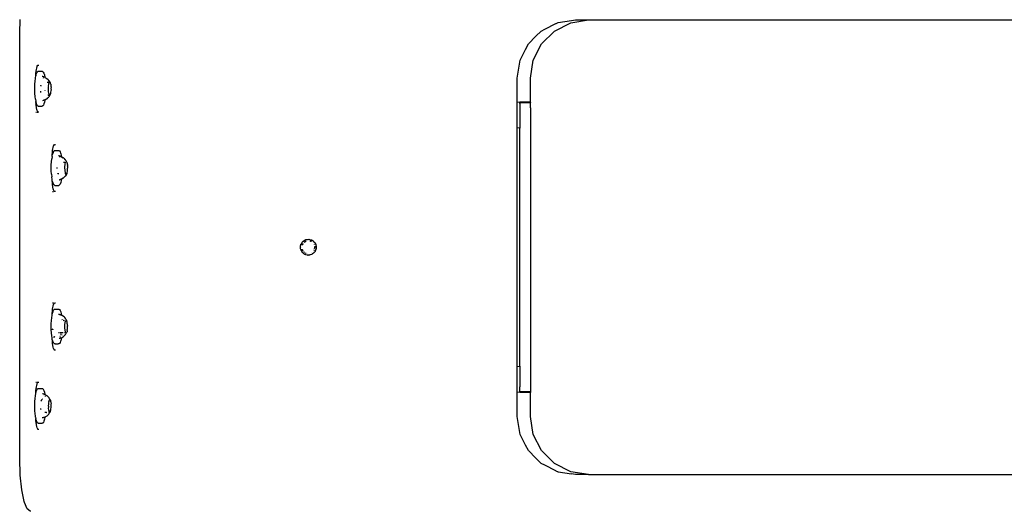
# Model space of a CAD drawing. Extents: x -1073 to 1127, y -1646 to 1793.
# Tile 19 of 39: x -322 to 51, y 593 to 779. Entities that reach past the tile are written whole.
import ezdxf

# ---------------------------------------------------------------- set-up
doc = ezdxf.new("R2010")
doc.units = 0
doc.layers.get('0').update_dxf_attribs({"linetype": 'CONTINUOUS'})

msp = doc.modelspace()

# ---------------------------------------------------------------- linework, layer by layer
for p, q in [((-321.78, 774.03), (-321.61, 779.22)), ((-118.18, 778), (-113.11, 778.81)), ((-113.46, 777.96), (-106.66, 779.04)), ((-113.11, 778.81), (-111.66, 779.04)), ((-111.66, 779.04), (-106.66, 779.04)), ((-106.66, 779.04), (161.34, 779.04)), ((-126.6, 772.83), (-124.59, 774.83)), ((-124.59, 774.83), (-123.26, 775.52)), ((-124.46, 769.97), (-119.59, 774.83)), ((-123.26, 775.52), (-119.02, 777.68)), ((-119.59, 774.83), (-113.46, 777.96)), ((-119.02, 777.68), (-118.99, 777.69)), ((-118.99, 777.69), (-118.46, 777.96)), ((-118.46, 777.96), (-118.18, 778)), ((-321.82, 773.04), (-321.78, 774.03)), ((-321.82, 762.53), (-321.82, 773.04)), ((-129.46, 769.97), (-126.6, 772.83)), ((-132.59, 763.83), (-130.52, 767.89)), ((-130.52, 767.89), (-129.46, 769.97)), ((-127.59, 763.83), (-124.46, 769.97)), ((-133.66, 757.04), (-132.59, 763.83)), ((-128.66, 757.04), (-127.59, 763.83)), ((-321.82, 761.58), (-321.82, 762.53)), ((-321.82, 755.91), (-321.82, 761.58)), ((-315.62, 759.42), (-315.59, 759.64)), ((-315.59, 759.64), (-315.52, 760.25)), ((-315.52, 760.25), (-315.39, 760.76)), ((-315.39, 760.76), (-315.24, 761.37)), ((-315.24, 761.37), (-315.15, 761.54)), ((-315.15, 761.54), (-314.91, 761.96)), ((-315.09, 759.46), (-314.84, 759.63)), ((-314.91, 761.96), (-314.58, 761.96)), ((-314.84, 759.63), (-313.85, 759.63)), ((-314.58, 761.96), (-314.54, 761.96)), ((-313.85, 759.63), (-313.77, 759.63)), ((-313.77, 759.63), (-313.38, 759.63)), ((-313.38, 759.63), (-313.13, 759.58)), ((-313.13, 759.58), (-312.89, 759.33)), ((-321.82, 755.08), (-321.82, 755.91)), ((-316.01, 755.85), (-315.89, 756.87)), ((-315.89, 756.87), (-315.81, 757.28)), ((-315.81, 757.28), (-315.73, 757.77)), ((-315.73, 757.77), (-315.72, 758.2)), ((-315.73, 757.77), (-315.63, 758.15)), ((-315.72, 758.2), (-315.71, 758.44)), ((-315.71, 758.44), (-315.7, 758.75)), ((-315.7, 758.75), (-315.66, 759.06)), ((-315.66, 759.06), (-315.62, 759.42)), ((-315.63, 758.15), (-315.55, 758.45)), ((-315.55, 758.45), (-315.54, 758.51)), ((-315.54, 758.51), (-315.45, 758.75)), ((-315.45, 758.75), (-315.32, 759.08)), ((-315.32, 759.08), (-315.12, 759.41)), ((-315.12, 759.41), (-315.09, 759.46)), ((-313.1, 757.58), (-313.31, 757.64)), ((-312.95, 757.5), (-313.1, 757.58)), ((-312.91, 757.52), (-312.95, 757.5)), ((-312.87, 757.51), (-312.91, 757.52)), ((-312.89, 759.33), (-312.66, 758.88)), ((-312.88, 757.15), (-312.81, 756.95)), ((-312.71, 757.45), (-312.87, 757.51)), ((-312.6, 757.42), (-312.71, 757.45)), ((-312.66, 758.88), (-312.46, 758.23)), ((-312.5, 757.4), (-312.6, 757.42)), ((-312.34, 757.36), (-312.5, 757.4)), ((-312.46, 758.23), (-312.28, 757.42)), ((-312.34, 757.36), (-312.3, 757.33)), ((-312.28, 757.42), (-312.3, 757.33)), ((-312.3, 757.33), (-312.26, 757.3)), ((-312.26, 757.3), (-311.56, 756.91)), ((-311.56, 756.91), (-311.1, 756.47)), ((-311.1, 756.47), (-310.91, 756.29)), ((-310.91, 756.29), (-310.86, 756.24)), ((-310.86, 756.24), (-310.76, 756.14)), ((-310.45, 755.54), (-310.76, 756.14)), ((-133.66, 752.01), (-133.66, 757.04)), ((-128.66, 748.04), (-128.66, 757.04)), ((-321.82, 753.75), (-321.82, 755.08)), ((-321.82, 752.09), (-321.82, 753.75)), ((-316.14, 753.57), (-316.1, 754.74)), ((-316.13, 752.39), (-316.14, 753.57)), ((-316.11, 751.67), (-316.13, 752.39)), ((-316.1, 754.74), (-316.01, 755.85)), ((-313.79, 754.29), (-313.85, 754)), ((-313.79, 754.29), (-313.77, 754.4)), ((-312.36, 752.4), (-312.36, 752.36)), ((-311.41, 755.52), (-311.02, 755.52)), ((-311.02, 755.52), (-310.91, 755.52)), ((-311.02, 753.7), (-310.96, 753.8)), ((-310.97, 753.56), (-311.02, 753.7)), ((-310.91, 752.47), (-310.97, 753.56)), ((-310.96, 753.8), (-310.92, 754.02)), ((-310.92, 754.02), (-310.76, 754.75)), ((-310.91, 755.52), (-310.71, 755.52)), ((-310.91, 752.37), (-310.91, 752.47)), ((-310.9, 752.3), (-310.91, 752.37)), ((-310.88, 751.8), (-310.9, 752.3)), ((-310.76, 754.75), (-310.74, 754.86)), ((-310.74, 754.89), (-310.63, 755.41)), ((-310.74, 754.86), (-310.74, 754.89)), ((-310.63, 755.47), (-310.64, 755.52)), ((-310.63, 755.41), (-310.63, 755.47)), ((-310.39, 755.49), (-310.45, 755.54)), ((-310.36, 755.47), (-310.39, 755.49)), ((-310.33, 755.45), (-310.36, 755.47)), ((-310.22, 755.23), (-310.33, 755.45)), ((-310.12, 754.89), (-310.22, 755.23)), ((-310.12, 754.89), (-310.12, 754.86)), ((-310.12, 754.86), (-310.08, 754.71)), ((-310.08, 754.71), (-310.01, 754.23)), ((-310.02, 751.73), (-309.97, 752.27)), ((-310.01, 754.23), (-309.99, 753.73)), ((-309.96, 753.69), (-309.99, 753.73)), ((-309.95, 753.1), (-309.99, 753.08)), ((-309.99, 753.08), (-309.96, 752.52)), ((-309.96, 752.52), (-309.99, 752.37)), ((-309.99, 752.37), (-309.97, 752.27)), ((-309.96, 753.69), (-309.98, 753.15)), ((-309.95, 753.1), (-309.98, 753.15)), ((-321.82, 750.38), (-321.82, 752.09)), ((-321.82, 748.87), (-321.82, 750.38)), ((-321.82, 748.04), (-321.82, 748.87)), ((-316.09, 751.22), (-316.11, 751.67)), ((-316, 750.12), (-316.09, 751.22)), ((-315.87, 749.11), (-316, 750.12)), ((-315.87, 749.11), (-315.71, 748.23)), ((-313.79, 751.53), (-313.84, 752.07)), ((-313, 748.52), (-313.19, 748.47)), ((-312.95, 748.54), (-313, 748.52)), ((-312.76, 748.59), (-312.95, 748.54)), ((-312.65, 748.62), (-312.76, 748.59)), ((-312.52, 748.66), (-312.65, 748.62)), ((-312.42, 748.69), (-312.52, 748.66)), ((-312.3, 748.58), (-312.44, 747.91)), ((-312.26, 748.74), (-312.42, 748.69)), ((-312.26, 748.74), (-312.3, 748.58)), ((-312.25, 748.79), (-312.26, 748.74)), ((-312.19, 748.83), (-312.25, 748.79)), ((-312.04, 748.91), (-312.19, 748.83)), ((-311.9, 748.99), (-312.04, 748.91)), ((-311.63, 749.14), (-311.9, 748.99)), ((-311.63, 749.14), (-311.46, 749.24)), ((-311.37, 749.39), (-311.46, 749.24)), ((-311.37, 749.39), (-311.21, 749.51)), ((-311.21, 749.51), (-310.97, 749.77)), ((-311.12, 750.58), (-311.16, 750.55)), ((-311.02, 750.55), (-311.12, 750.58)), ((-311.02, 750.55), (-310.97, 750.58)), ((-310.97, 750.58), (-310.91, 750.55)), ((-310.97, 749.77), (-310.82, 749.85)), ((-310.91, 750.55), (-310.73, 750.55)), ((-310.85, 751.36), (-310.88, 751.8)), ((-310.88, 751.22), (-310.85, 751.36)), ((-310.81, 751.18), (-310.88, 751.22)), ((-310.49, 750.36), (-310.82, 749.85)), ((-310.4, 750.66), (-310.81, 751.18)), ((-310.73, 750.55), (-310.68, 750.55)), ((-310.51, 750.56), (-310.44, 750.55)), ((-310.36, 750.55), (-310.49, 750.36)), ((-310.36, 750.59), (-310.4, 750.66)), ((-310.3, 750.66), (-310.36, 750.59)), ((-310.36, 750.55), (-310.36, 750.59)), ((-310.3, 750.66), (-310.19, 750.91)), ((-310.19, 750.91), (-310.1, 751.27)), ((-310.1, 751.27), (-310.04, 751.69)), ((-310.02, 751.73), (-310.04, 751.69)), ((-133.66, 751.4), (-133.66, 752.01)), ((-133.66, 749.42), (-133.66, 751.4)), ((-133.66, 748.89), (-133.66, 749.42)), ((-133.66, 747.86), (-133.66, 748.89)), ((-321.82, 747.24), (-321.82, 748.04)), ((-321.82, 738.37), (-321.82, 747.24)), ((-315.73, 748.12), (-315.71, 748.23)), ((-315.72, 747.78), (-315.73, 748.12)), ((-315.72, 747.78), (-315.7, 747.33)), ((-315.68, 748.13), (-315.71, 748.23)), ((-315.63, 746.75), (-315.7, 747.33)), ((-315.6, 747.8), (-315.68, 748.13)), ((-315.52, 745.82), (-315.63, 746.75)), ((-315.51, 747.5), (-315.6, 747.8)), ((-315.37, 745.19), (-315.52, 745.82)), ((-315.45, 747.33), (-315.51, 747.5)), ((-315.3, 746.94), (-315.45, 747.33)), ((-315.24, 744.71), (-315.37, 745.19)), ((-315.06, 746.59), (-315.3, 746.94)), ((-314.96, 744.21), (-315.24, 744.71)), ((-314.82, 746.44), (-315.06, 746.59)), ((-314.82, 746.44), (-313.85, 746.44)), ((-313.85, 746.44), (-313.54, 746.44)), ((-313.54, 746.44), (-313.35, 746.44)), ((-313.16, 746.49), (-313.35, 746.44)), ((-313.09, 746.52), (-313.16, 746.49)), ((-312.87, 746.78), (-313.09, 746.52)), ((-312.64, 747.25), (-312.87, 746.78)), ((-312.44, 747.91), (-312.64, 747.25)), ((-133.66, 747.86), (-132.66, 748.04)), ((-133.66, 742.37), (-133.66, 747.86)), ((-132.66, 748.04), (-128.66, 748.04)), ((-132.66, 747.69), (-132.66, 747.79)), ((-132.66, 747.79), (-128.76, 747.79)), ((-132.66, 747.4), (-132.66, 747.69)), ((-132.66, 747.4), (-132.66, 746.96)), ((-132.66, 746.96), (-132.66, 746.4)), ((-132.66, 746.4), (-132.66, 745.79)), ((-132.66, 745.79), (-132.66, 738.04)), ((-128.76, 747.79), (-128.66, 747.79)), ((-128.69, 747.41), (-128.68, 747.69)), ((-128.66, 746.96), (-128.69, 747.41)), ((-128.66, 747.79), (-128.68, 747.69)), ((-128.66, 747.79), (-128.66, 748.04)), ((-128.66, 746.4), (-128.66, 746.96)), ((-128.66, 745.79), (-128.66, 746.4)), ((-128.66, 745.79), (-128.66, 640.29)), ((-315.7, 744.11), (-315.6, 744.11)), ((-315.6, 744.11), (-315.52, 744.11)), ((-315.24, 744.11), (-314.91, 744.11)), ((-314.91, 744.11), (-314.96, 744.21)), ((-314.54, 744.11), (-314.91, 744.11)), ((-133.66, 738.21), (-133.66, 742.37)), ((-321.82, 737.8), (-321.82, 738.37)), ((-321.82, 736.92), (-321.82, 737.8)), ((-132.66, 738.04), (-133.66, 738.21)), ((-133.66, 685.23), (-133.66, 738.21)), ((-132.66, 648.04), (-132.66, 738.04)), ((-321.82, 735.85), (-321.82, 736.92)), ((-321.82, 734.72), (-321.82, 735.85)), ((-321.82, 733.7), (-321.82, 734.72)), ((-321.82, 707.62), (-321.82, 733.7)), ((-309.36, 729.64), (-309.28, 730.25)), ((-309.28, 730.25), (-309.16, 730.76)), ((-309.16, 730.76), (-309.01, 731.37)), ((-309.01, 731.37), (-308.93, 731.49)), ((-308.93, 731.49), (-308.91, 731.54)), ((-308.91, 731.54), (-308.67, 731.96)), ((-308.67, 731.96), (-308.31, 731.96)), ((-309.82, 725.37), (-309.71, 726.44)), ((-309.56, 727.39), (-309.71, 726.44)), ((-309.56, 727.39), (-309.5, 727.66)), ((-309.5, 727.66), (-309.48, 728.2)), ((-309.5, 727.66), (-309.4, 728.15)), ((-309.48, 728.2), (-309.46, 728.75)), ((-309.46, 728.75), (-309.36, 729.64)), ((-309.4, 728.15), (-309.38, 728.21)), ((-309.21, 728.75), (-309.38, 728.21)), ((-309.18, 728.86), (-309.21, 728.75)), ((-309.18, 728.86), (-308.95, 729.32)), ((-308.95, 729.32), (-308.87, 729.4)), ((-308.87, 729.4), (-308.71, 729.58)), ((-308.71, 729.58), (-308.47, 729.63)), ((-308.47, 729.63), (-307.62, 729.63)), ((-307.62, 729.63), (-307.39, 729.63)), ((-307.39, 729.63), (-307.11, 729.63)), ((-307.11, 729.63), (-307, 729.63)), ((-306.91, 727.58), (-307.11, 727.63)), ((-307, 729.63), (-306.76, 729.47)), ((-306.71, 727.52), (-306.91, 727.58)), ((-306.77, 727.39), (-306.72, 727.32)), ((-306.76, 729.47), (-306.52, 729.1)), ((-306.72, 727.32), (-306.64, 727.14)), ((-306.69, 727.52), (-306.71, 727.52)), ((-306.52, 727.48), (-306.69, 727.52)), ((-306.52, 729.1), (-306.34, 728.61)), ((-306.45, 727.45), (-306.52, 727.48)), ((-306.28, 727.41), (-306.45, 727.45)), ((-306.34, 728.61), (-306.31, 728.53)), ((-306.31, 728.53), (-306.11, 727.79)), ((-306.18, 727.38), (-306.28, 727.41)), ((-306.18, 727.38), (-306.14, 727.37)), ((-306.14, 727.37), (-306.03, 727.31)), ((-306.11, 727.79), (-306.03, 727.31)), ((-306.03, 727.31), (-305.95, 727.22)), ((-305.95, 727.22), (-305.36, 726.92)), ((-305.3, 726.85), (-305.36, 726.92)), ((-305.26, 726.79), (-305.3, 726.85)), ((-305.18, 726.78), (-305.26, 726.79)), ((-305.18, 726.78), (-305.16, 726.74)), ((-305.16, 726.74), (-304.73, 726.29)), ((-304.73, 726.29), (-304.55, 726.18)), ((-304.52, 726.01), (-304.55, 726.18)), ((-309.9, 723.06), (-309.88, 724.23)), ((-309.88, 721.88), (-309.9, 723.06)), ((-309.88, 724.23), (-309.82, 725.37)), ((-307.7, 723.04), (-307.68, 723.23)), ((-307.68, 722.88), (-307.7, 723.04)), ((-305.23, 725.27), (-305.2, 725.27)), ((-305.2, 725.27), (-304.89, 725.27)), ((-304.89, 725.27), (-304.74, 725.27)), ((-304.8, 723.04), (-304.77, 723.11)), ((-304.75, 722.92), (-304.8, 723.04)), ((-304.77, 723.11), (-304.75, 723.17)), ((-304.75, 723.17), (-304.57, 724.64)), ((-304.67, 722.27), (-304.75, 722.92)), ((-304.74, 725.27), (-304.64, 725.27)), ((-304.57, 724.64), (-304.51, 725.14)), ((-304.52, 725.23), (-304.53, 725.27)), ((-304.47, 725.93), (-304.52, 726.01)), ((-304.51, 725.14), (-304.52, 725.23)), ((-304.47, 725.93), (-304.43, 725.92)), ((-304.36, 725.82), (-304.43, 725.92)), ((-304.36, 725.82), (-304.37, 725.77)), ((-304.31, 725.76), (-304.37, 725.77)), ((-304.23, 725.54), (-304.31, 725.76)), ((-304.17, 725.5), (-304.23, 725.54)), ((-304.1, 725.46), (-304.17, 725.5)), ((-303.99, 725.26), (-304.1, 725.46)), ((-303.99, 725.26), (-303.94, 725.13)), ((-303.94, 725.13), (-303.85, 724.75)), ((-303.85, 724.75), (-303.81, 724.34)), ((-303.78, 724.28), (-303.81, 724.34)), ((-303.78, 724.28), (-303.77, 723.8)), ((-303.73, 723.74), (-303.77, 723.8)), ((-303.73, 723.74), (-303.71, 723.16)), ((-303.71, 723.16), (-303.73, 723.03)), ((-303.73, 723.03), (-303.71, 722.9)), ((-303.73, 722.32), (-303.71, 722.9)), ((-309.82, 720.85), (-309.88, 721.88)), ((-309.82, 720.74), (-309.82, 720.85)), ((-309.82, 720.74), (-309.71, 719.67)), ((-309.57, 718.71), (-309.71, 719.67)), ((-309.5, 718.41), (-309.57, 718.71)), ((-307.43, 720.81), (-307.45, 720.96)), ((-307.25, 720.81), (-307.43, 720.81)), ((-307.04, 720.83), (-307.25, 720.81)), ((-306.97, 720.81), (-307.04, 720.83)), ((-306.29, 718.66), (-306.45, 718.62)), ((-306.19, 718.69), (-306.29, 718.66)), ((-306.15, 718.7), (-306.19, 718.69)), ((-306.03, 718.77), (-306.15, 718.7)), ((-306.03, 718.77), (-306.12, 718.25)), ((-305.4, 719.16), (-306.03, 718.77)), ((-305.4, 719.16), (-305.36, 719.15)), ((-305.36, 719.15), (-305.27, 719.24)), ((-305.27, 719.24), (-305.19, 719.28)), ((-305.19, 719.28), (-305.16, 719.34)), ((-305.16, 719.34), (-305.07, 719.42)), ((-304.83, 719.69), (-305.07, 719.42)), ((-304.83, 719.69), (-304.7, 719.77)), ((-304.7, 719.77), (-304.56, 719.89)), ((-304.51, 720.94), (-304.67, 722.27)), ((-304.65, 720.81), (-304.53, 720.81)), ((-304.14, 720.59), (-304.56, 719.89)), ((-304.55, 720.91), (-304.51, 720.94)), ((-304.53, 720.81), (-304.55, 720.91)), ((-304.47, 720.81), (-304.53, 720.81)), ((-304.39, 720.77), (-304.47, 720.81)), ((-304.39, 720.77), (-304.36, 720.81)), ((-304.24, 720.81), (-304.36, 720.81)), ((-304.14, 720.81), (-304.24, 720.81)), ((-303.99, 720.81), (-304.14, 720.81)), ((-304.14, 720.59), (-304.11, 720.6)), ((-304.11, 720.6), (-303.99, 720.81)), ((-303.95, 720.93), (-303.99, 720.81)), ((-303.95, 720.93), (-303.85, 721.31)), ((-303.85, 721.31), (-303.78, 721.78)), ((-303.78, 721.78), (-303.75, 722.29)), ((-303.73, 722.32), (-303.75, 722.29)), ((-309.46, 717.31), (-309.5, 718.41)), ((-309.39, 717.89), (-309.5, 718.41)), ((-309.4, 716.75), (-309.46, 717.31)), ((-309.28, 715.82), (-309.4, 716.75)), ((-309.21, 717.33), (-309.39, 717.89)), ((-309.13, 715.19), (-309.28, 715.82)), ((-309.19, 717.23), (-309.21, 717.33)), ((-308.96, 716.77), (-309.19, 717.23)), ((-309.01, 714.71), (-309.13, 715.19)), ((-308.86, 716.65), (-308.96, 716.77)), ((-308.72, 716.5), (-308.86, 716.65)), ((-308.6, 716.47), (-308.72, 716.5)), ((-308.47, 716.44), (-308.6, 716.47)), ((-308.47, 716.44), (-307.62, 716.44)), ((-307.62, 716.44), (-307.51, 716.44)), ((-307.51, 716.44), (-307.45, 716.44)), ((-307.45, 716.44), (-307.01, 716.44)), ((-306.76, 716.6), (-307.01, 716.44)), ((-306.91, 718.49), (-306.72, 718.54)), ((-306.53, 716.96), (-306.76, 716.6)), ((-306.69, 718.55), (-306.72, 718.54)), ((-306.53, 718.6), (-306.69, 718.55)), ((-306.45, 718.62), (-306.53, 718.6)), ((-306.31, 717.52), (-306.53, 716.96)), ((-306.12, 718.25), (-306.31, 717.52)), ((-309.46, 714.11), (-309.27, 714.11)), ((-309.27, 714.11), (-309.01, 714.11)), ((-308.72, 714.21), (-309.01, 714.71)), ((-308.67, 714.11), (-308.72, 714.21)), ((-308.49, 714.11), (-308.67, 714.11)), ((-308.31, 714.11), (-308.49, 714.11)), ((-321.82, 706.51), (-321.82, 707.62)), ((-321.82, 705.58), (-321.82, 706.51)), ((-321.82, 704.95), (-321.82, 705.58)), ((-321.82, 693.04), (-321.82, 704.95)), ((-321.82, 681.13), (-321.82, 693.04)), ((-215.66, 693.06), (-215.64, 693.28)), ((-215.63, 692.85), (-215.66, 693.06)), ((-215.64, 693.39), (-215.62, 693.48)), ((-215.64, 693.28), (-215.64, 693.39)), ((-215.63, 692.57), (-215.63, 692.85)), ((-215.6, 692.47), (-215.63, 692.57)), ((-215.62, 693.48), (-215.6, 693.64)), ((-215.62, 693.48), (-215.58, 693.62)), ((-215.6, 693.64), (-215.51, 693.94)), ((-215.51, 693.94), (-215.45, 694.13)), ((-215.45, 694.13), (-215.44, 694.18)), ((-215.44, 694.18), (-215.43, 694.2)), ((-215.43, 694.2), (-215.16, 694.69)), ((-215.16, 694.69), (-215.15, 694.72)), ((-215.15, 694.72), (-215.05, 694.84)), ((-215.13, 693.01), (-215.13, 693.05)), ((-215.05, 694.84), (-215.02, 694.89)), ((-215.02, 694.89), (-214.98, 694.93)), ((-215.02, 693.77), (-214.84, 694.25)), ((-214.98, 694.93), (-214.87, 695.07)), ((-214.78, 694.25), (-214.88, 694)), ((-214.87, 695.07), (-214.58, 695.32)), ((-214.84, 695.06), (-214.58, 695.32)), ((-214.84, 694.25), (-214.83, 694.29)), ((-214.83, 694.29), (-214.81, 694.31)), ((-214.81, 694.31), (-214.8, 694.38)), ((-214.8, 694.38), (-214.74, 694.4)), ((-214.73, 694.33), (-214.78, 694.25)), ((-214.58, 695.32), (-214.54, 695.36)), ((-214.44, 695.46), (-214.54, 695.36)), ((-214.44, 695.46), (-214.38, 695.49)), ((-214.38, 695.49), (-214.19, 695.62)), ((-214.28, 694.96), (-214.22, 694.98)), ((-214.19, 695.62), (-213.85, 695.78)), ((-214.19, 695.59), (-214.16, 695.61)), ((-214.19, 695), (-213.96, 695.08)), ((-214.16, 695.61), (-213.85, 695.78)), ((-213.88, 695.18), (-213.96, 695.08)), ((-213.82, 695.16), (-213.88, 695.18)), ((-213.85, 695.78), (-213.79, 695.82)), ((-213.82, 695.21), (-213.78, 695.19)), ((-213.82, 695.16), (-213.82, 695.21)), ((-213.79, 695.82), (-213.72, 695.84)), ((-213.73, 695.24), (-213.78, 695.19)), ((-213.78, 695.19), (-213.74, 695.21)), ((-213.74, 695.21), (-213.71, 695.23)), ((-213.67, 695.25), (-213.73, 695.24)), ((-213.67, 695.86), (-213.72, 695.84)), ((-213.71, 695.23), (-213.67, 695.25)), ((-213.67, 695.86), (-213.37, 695.95)), ((-213.67, 695.86), (-213.38, 695.92)), ((-213.67, 695.25), (-213.61, 695.28)), ((-213.64, 695.26), (-213.67, 695.25)), ((-213.61, 695.28), (-213.59, 695.34)), ((-213.59, 695.34), (-213.54, 695.37)), ((-213.37, 695.95), (-213.06, 696)), ((-213.06, 696), (-212.94, 696.02)), ((-212.94, 696.02), (-212.49, 696.03)), ((-212.49, 696.03), (-212.2, 695.99)), ((-212.48, 696), (-212.2, 695.99)), ((-212.2, 695.99), (-212.11, 695.98)), ((-212.11, 695.98), (-212.06, 695.97)), ((-212.11, 695.44), (-211.81, 695.39)), ((-212.06, 695.97), (-211.63, 695.85)), ((-211.64, 695.29), (-211.87, 695.32)), ((-211.81, 695.39), (-211.64, 695.29)), ((-211.66, 695.83), (-211.63, 695.82)), ((-211.61, 695.24), (-211.64, 695.29)), ((-211.63, 695.85), (-211.45, 695.76)), ((-211.63, 695.82), (-211.45, 695.76)), ((-211.61, 695.24), (-211.56, 695.24)), ((-211.53, 695.19), (-211.56, 695.24)), ((-211.53, 695.19), (-211.44, 695.17)), ((-211.33, 695.72), (-211.45, 695.76)), ((-211.33, 695.72), (-211.24, 695.66)), ((-211.24, 695.66), (-210.86, 695.43)), ((-210.86, 695.43), (-210.75, 695.33)), ((-210.86, 695.4), (-210.75, 695.33)), ((-210.75, 695.33), (-210.66, 695.27)), ((-210.75, 695.33), (-210.68, 695.27)), ((-210.68, 695.27), (-210.54, 695.13)), ((-210.66, 695.27), (-210.54, 695.13)), ((-210.54, 695.13), (-210.26, 694.8)), ((-210.45, 694.15), (-210.43, 694.1)), ((-210.33, 692.41), (-210.28, 692.59)), ((-210.26, 694.8), (-210.17, 694.65)), ((-210.2, 693.39), (-210.25, 693.13)), ((-210.2, 693.05), (-210.25, 693.13)), ((-210.25, 693), (-210.2, 693.05)), ((-210.25, 692.94), (-210.25, 693)), ((-210.25, 692.9), (-210.25, 692.94)), ((-210.2, 692.85), (-210.25, 692.9)), ((-210.25, 692.9), (-210.25, 692.86)), ((-210.25, 692.86), (-210.25, 692.81)), ((-210.25, 692.81), (-210.2, 692.85)), ((-210.24, 692.76), (-210.25, 692.81)), ((-210.24, 692.76), (-210.2, 692.72)), ((-210.2, 693.47), (-210.2, 693.42)), ((-210.2, 692.72), (-210.2, 692.68)), ((-210.17, 694.65), (-210.13, 694.64)), ((-210.13, 694.59), (-210.13, 694.64)), ((-210.13, 694.59), (-210.03, 694.42)), ((-210.03, 694.42), (-209.85, 694.03)), ((-209.85, 694.03), (-209.79, 693.9)), ((-209.79, 693.9), (-209.78, 693.82)), ((-209.78, 693.82), (-209.77, 693.77)), ((-209.77, 693.77), (-209.74, 693.59)), ((-209.77, 693.77), (-209.72, 693.6)), ((-209.68, 692.72), (-209.76, 692.28)), ((-209.72, 693.6), (-209.68, 693.17)), ((-209.68, 692.98), (-209.71, 692.72)), ((-209.68, 693.17), (-209.66, 693.09)), ((-209.67, 693.05), (-209.68, 692.98)), ((-209.68, 692.98), (-209.68, 692.72)), ((-209.66, 693.09), (-209.67, 693.05)), ((-215.51, 692.14), (-215.6, 692.47)), ((-215.43, 691.92), (-215.51, 692.14)), ((-215.39, 691.79), (-215.43, 691.92)), ((-215.28, 691.62), (-215.39, 691.79)), ((-215.14, 691.4), (-215.28, 691.62)), ((-215.16, 691.38), (-215.28, 691.62)), ((-215.02, 691.2), (-215.16, 691.38)), ((-214.96, 691.1), (-215.02, 691.2)), ((-214.96, 692.23), (-215.01, 692.3)), ((-214.96, 692.23), (-214.94, 692.14)), ((-214.96, 692.15), (-214.96, 692.23)), ((-214.95, 692.11), (-214.96, 692.15)), ((-214.89, 691.04), (-214.96, 691.1)), ((-214.88, 692.04), (-214.95, 692.11)), ((-214.94, 692.14), (-214.88, 692.04)), ((-214.8, 690.93), (-214.89, 691.04)), ((-214.88, 692.04), (-214.8, 691.9)), ((-214.83, 691.79), (-214.88, 692.04)), ((-214.73, 691.67), (-214.83, 691.79)), ((-214.58, 690.75), (-214.8, 690.93)), ((-214.71, 691.64), (-214.73, 691.67)), ((-214.64, 691.62), (-214.62, 691.59)), ((-214.35, 690.55), (-214.58, 690.75)), ((-214.37, 691.32), (-214.18, 691.12)), ((-213.97, 690.33), (-214.35, 690.55)), ((-214.09, 691.07), (-214.18, 691.12)), ((-213.84, 690.3), (-213.97, 690.33)), ((-213.84, 690.3), (-213.95, 690.35)), ((-213.66, 690.21), (-213.84, 690.3)), ((-213.79, 690.89), (-213.62, 690.82)), ((-213.62, 690.19), (-213.66, 690.21)), ((-213.56, 690.17), (-213.62, 690.19)), ((-213.59, 690.8), (-213.54, 690.78)), ((-213.52, 690.69), (-213.58, 690.73)), ((-213.13, 690.07), (-213.56, 690.17)), ((-213.14, 690.1), (-213.56, 690.17)), ((-213.06, 690.07), (-213.13, 690.07)), ((-212.88, 690.05), (-213.06, 690.07)), ((-212.81, 690.04), (-212.88, 690.05)), ((-212.8, 690.56), (-212.83, 690.57)), ((-212.81, 690.04), (-212.69, 690.05)), ((-212.27, 690.09), (-212.69, 690.05)), ((-212.25, 690.07), (-212.69, 690.05)), ((-212.1, 690.1), (-212.25, 690.07)), ((-212.06, 690.11), (-212.1, 690.1)), ((-212, 690.11), (-212.06, 690.11)), ((-211.95, 690.13), (-212, 690.11)), ((-211.81, 690.16), (-211.95, 690.13)), ((-211.4, 690.31), (-211.81, 690.16)), ((-211.41, 690.92), (-211.44, 690.9)), ((-211.36, 690.34), (-211.4, 690.31)), ((-211.29, 690.38), (-211.36, 690.34)), ((-211.24, 690.4), (-211.29, 690.38)), ((-211.24, 690.4), (-211.03, 690.55)), ((-210.66, 690.8), (-211.03, 690.55)), ((-210.84, 691.43), (-210.82, 691.45)), ((-210.61, 690.86), (-210.66, 690.8)), ((-210.61, 691.75), (-210.46, 691.98)), ((-210.58, 690.88), (-210.61, 690.86)), ((-210.54, 690.93), (-210.58, 690.88)), ((-210.36, 691.12), (-210.54, 690.93)), ((-210.46, 691.98), (-210.43, 692.07)), ((-210.11, 691.47), (-210.36, 691.12)), ((-210.07, 691.52), (-210.11, 691.47)), ((-210.06, 691.57), (-210.07, 691.52)), ((-209.9, 691.87), (-210.06, 691.57)), ((-209.8, 692.27), (-209.93, 691.87)), ((-209.77, 692.25), (-209.9, 691.87)), ((-209.76, 692.28), (-209.8, 692.27)), ((-209.76, 692.28), (-209.77, 692.25)), ((-133.66, 647.86), (-133.66, 685.23)), ((-321.82, 680.49), (-321.82, 681.13)), ((-321.82, 679.56), (-321.82, 680.49)), ((-321.82, 678.45), (-321.82, 679.56)), ((-321.82, 652.37), (-321.82, 678.45)), ((-309.46, 671.96), (-309.01, 671.96)), ((-309.36, 669.64), (-309.28, 670.25)), ((-309.28, 670.25), (-309.16, 670.76)), ((-309.16, 670.76), (-309.01, 671.37)), ((-309.01, 671.37), (-308.91, 671.54)), ((-308.91, 671.54), (-308.67, 671.96)), ((-308.67, 671.96), (-308.49, 671.96)), ((-308.49, 671.96), (-308.31, 671.96)), ((-309.72, 666.35), (-309.58, 667.32)), ((-309.58, 667.32), (-309.5, 667.66)), ((-309.5, 667.66), (-309.48, 668.2)), ((-309.5, 667.66), (-309.4, 668.15)), ((-309.48, 668.2), (-309.46, 668.76)), ((-309.46, 668.76), (-309.36, 669.64)), ((-309.4, 668.15), (-309.22, 668.75)), ((-309.22, 668.75), (-309.2, 668.81)), ((-309.2, 668.81), (-308.97, 669.29)), ((-308.97, 669.29), (-308.86, 669.42)), ((-308.86, 669.42), (-308.73, 669.57)), ((-308.73, 669.57), (-308.6, 669.6)), ((-308.6, 669.6), (-308.49, 669.63)), ((-308.49, 669.63), (-307.62, 669.63)), ((-307.62, 669.63), (-307.51, 669.63)), ((-307.51, 669.63), (-307.45, 669.63)), ((-307.45, 669.63), (-307.27, 669.63)), ((-307.27, 669.63), (-307.02, 669.63)), ((-306.9, 667.58), (-307.11, 667.63)), ((-307.02, 669.63), (-306.78, 669.49)), ((-306.71, 667.53), (-306.9, 667.58)), ((-306.78, 669.49), (-306.54, 669.14)), ((-306.69, 667.52), (-306.71, 667.53)), ((-306.64, 667.51), (-306.69, 667.52)), ((-306.45, 667.46), (-306.64, 667.51)), ((-306.54, 669.14), (-306.32, 668.59)), ((-306.3, 667.42), (-306.45, 667.46)), ((-306.32, 668.59), (-306.13, 667.86)), ((-306.2, 667.39), (-306.3, 667.42)), ((-306.2, 667.39), (-306.14, 667.37)), ((-306.03, 667.31), (-306.14, 667.37)), ((-306.13, 667.86), (-306.03, 667.31)), ((-305.41, 666.91), (-306.03, 667.31)), ((-305.35, 666.92), (-305.41, 666.91)), ((-305.35, 666.92), (-305.25, 666.79)), ((-305.18, 666.78), (-305.25, 666.79)), ((-305.18, 666.78), (-304.7, 666.3)), ((-309.9, 662.96), (-309.88, 664.14)), ((-309.88, 661.78), (-309.9, 662.96)), ((-309.88, 664.14), (-309.83, 665.22)), ((-309.83, 665.22), (-309.82, 665.28)), ((-309.82, 665.28), (-309.72, 666.35)), ((-305.83, 665.86), (-305.81, 665.63)), ((-305.27, 665.37), (-305.36, 665.37)), ((-305.21, 665.37), (-304.81, 665.39)), ((-304.8, 662.78), (-304.75, 662.91)), ((-304.74, 662.66), (-304.8, 662.78)), ((-304.75, 662.91), (-304.72, 663.21)), ((-304.72, 663.21), (-304.71, 663.3)), ((-304.71, 663.3), (-304.7, 663.38)), ((-304.67, 666.25), (-304.7, 666.3)), ((-304.7, 663.38), (-304.57, 664.83)), ((-304.67, 666.25), (-304.55, 666.18)), ((-304.58, 665.12), (-304.51, 665.13)), ((-304.55, 664.99), (-304.58, 665.12)), ((-304.55, 664.99), (-304.57, 664.83)), ((-304.46, 665.95), (-304.55, 666.18)), ((-304.51, 665.13), (-304.45, 665.17)), ((-304.41, 665.91), (-304.46, 665.95)), ((-304.45, 665.17), (-304.34, 665.22)), ((-304.4, 665.87), (-304.41, 665.91)), ((-304.35, 665.8), (-304.4, 665.87)), ((-304.27, 665.37), (-304.4, 665.39)), ((-304.27, 665.71), (-304.35, 665.8)), ((-304.34, 665.22), (-304.25, 665.26)), ((-304.27, 665.71), (-304.16, 665.51)), ((-304.19, 665.37), (-304.27, 665.37)), ((-304.25, 665.26), (-304.15, 665.31)), ((-304.15, 665.31), (-304.19, 665.37)), ((-304.04, 665.37), (-304.16, 665.51)), ((-304.1, 665.33), (-304.15, 665.31)), ((-304.04, 665.37), (-304.1, 665.33)), ((-304.04, 665.37), (-303.99, 665.26)), ((-303.94, 664.94), (-303.99, 665.26)), ((-303.94, 664.94), (-303.89, 664.93)), ((-303.89, 664.61), (-303.89, 664.93)), ((-303.85, 664.55), (-303.89, 664.61)), ((-303.81, 664.5), (-303.85, 664.55)), ((-303.81, 664.05), (-303.81, 664.5)), ((-303.81, 664.05), (-303.75, 663.98)), ((-303.76, 662.63), (-303.71, 663.16)), ((-303.71, 663.42), (-303.75, 663.98)), ((-303.71, 663.42), (-303.73, 663.3)), ((-303.73, 663.3), (-303.71, 663.16)), ((-309.81, 660.64), (-309.88, 661.78)), ((-309.7, 659.58), (-309.81, 660.64)), ((-309.58, 658.79), (-309.7, 659.58)), ((-309.53, 661.93), (-309.53, 662.07)), ((-309.53, 661.78), (-309.53, 661.93)), ((-309.34, 662.17), (-309.38, 662.05)), ((-309.33, 661.93), (-309.38, 662.05)), ((-309.34, 662.17), (-309.34, 662.22)), ((-309.33, 661.93), (-309.32, 661.81)), ((-309.32, 661.78), (-309.32, 661.81)), ((-308.92, 659.04), (-308.97, 659.05)), ((-308.88, 659.04), (-308.81, 659.06)), ((-308.77, 659.09), (-308.81, 659.06)), ((-308.74, 659.12), (-308.77, 659.09)), ((-308.74, 659.12), (-308.76, 659.21)), ((-308.69, 659.11), (-308.74, 659.12)), ((-308.66, 659.1), (-308.69, 659.11)), ((-308.5, 659.04), (-308.66, 659.1)), ((-306.95, 660.69), (-307.17, 660.69)), ((-306.38, 660.69), (-306.69, 660.7)), ((-306.57, 659.11), (-306.61, 659.01)), ((-306.44, 659.57), (-306.47, 659.45)), ((-306.24, 660.69), (-306.38, 660.69)), ((-306.31, 660.24), (-306.36, 659.95)), ((-306.26, 660.59), (-306.27, 660.5)), ((-306.26, 660.59), (-306.25, 660.64)), ((-306.24, 660.69), (-306.25, 660.64)), ((-306.16, 660.69), (-306.24, 660.69)), ((-306.04, 660.7), (-306.16, 660.69)), ((-305.42, 660.7), (-306.04, 660.7)), ((-306.03, 658.77), (-305.37, 659.15)), ((-305.87, 659.85), (-305.88, 659.76)), ((-305.37, 659.15), (-305.19, 659.28)), ((-304.82, 659.69), (-305.19, 659.28)), ((-304.76, 660.66), (-304.87, 660.7)), ((-304.82, 659.69), (-304.7, 659.77)), ((-304.76, 660.66), (-304.71, 660.69)), ((-304.71, 662.46), (-304.74, 662.66)), ((-304.5, 661.06), (-304.71, 662.46)), ((-304.61, 660.71), (-304.71, 660.69)), ((-304.56, 659.88), (-304.7, 659.77)), ((-304.56, 659.99), (-304.4, 660.23)), ((-304.56, 659.99), (-304.56, 659.88)), ((-304.53, 660.71), (-304.48, 660.69)), ((-304.49, 660.95), (-304.5, 661.06)), ((-304.48, 660.9), (-304.49, 660.95)), ((-304.46, 660.81), (-304.48, 660.9)), ((-304.48, 660.69), (-304.46, 660.81)), ((-304.18, 660.55), (-304.4, 660.23)), ((-304.18, 660.55), (-304.13, 660.64)), ((-304.13, 660.64), (-304.06, 660.68)), ((-304.06, 660.68), (-303.98, 660.92)), ((-303.98, 660.92), (-303.95, 660.95)), ((-303.9, 661.09), (-303.95, 660.95)), ((-303.87, 661.44), (-303.9, 661.09)), ((-303.82, 661.51), (-303.87, 661.44)), ((-303.75, 662.01), (-303.82, 661.94)), ((-303.82, 661.51), (-303.82, 661.94)), ((-303.72, 662.58), (-303.76, 662.63)), ((-303.75, 662.01), (-303.72, 662.58)), ((-309.55, 658.63), (-309.58, 658.79)), ((-309.5, 658.41), (-309.55, 658.63)), ((-309.51, 658.63), (-309.51, 658.66)), ((-309.46, 657.33), (-309.5, 658.41)), ((-309.37, 657.83), (-309.5, 658.41)), ((-309.4, 656.75), (-309.46, 657.33)), ((-309.28, 655.82), (-309.4, 656.75)), ((-309.28, 657.52), (-309.37, 657.83)), ((-309.25, 657.33), (-309.28, 657.52)), ((-309.13, 655.19), (-309.28, 655.82)), ((-309.17, 657.19), (-309.25, 657.33)), ((-308.94, 656.74), (-309.17, 657.19)), ((-308.7, 656.49), (-308.94, 656.74)), ((-308.88, 659.04), (-308.92, 659.04)), ((-308.45, 656.45), (-308.7, 656.49)), ((-308.45, 656.45), (-307.62, 656.45)), ((-307.62, 656.45), (-307.39, 656.45)), ((-307.39, 656.45), (-307.23, 656.49)), ((-307.11, 656.46), (-307.23, 656.49)), ((-306.99, 656.45), (-307.11, 656.46)), ((-306.74, 656.62), (-306.99, 656.45)), ((-306.72, 658.54), (-306.92, 658.49)), ((-306.51, 657), (-306.74, 656.62)), ((-306.69, 658.55), (-306.72, 658.54)), ((-306.53, 658.6), (-306.69, 658.55)), ((-306.61, 659.01), (-306.63, 658.96)), ((-306.45, 658.62), (-306.53, 658.6)), ((-306.34, 657.46), (-306.51, 657)), ((-306.27, 658.66), (-306.45, 658.62)), ((-306.3, 657.57), (-306.34, 657.46)), ((-306.1, 658.32), (-306.3, 657.57)), ((-306.17, 658.69), (-306.27, 658.66)), ((-306.17, 658.69), (-306.03, 658.77)), ((-306.03, 658.77), (-306.1, 658.32)), ((-321.82, 651.35), (-321.82, 652.37)), ((-309.01, 654.71), (-309.13, 655.19)), ((-308.93, 654.58), (-309.01, 654.71)), ((-308.72, 654.21), (-308.93, 654.58)), ((-308.67, 654.11), (-308.72, 654.21)), ((-308.31, 654.11), (-308.67, 654.11)), ((-321.82, 650.23), (-321.82, 651.35)), ((-321.82, 649.15), (-321.82, 650.23)), ((-321.82, 648.27), (-321.82, 649.15)), ((-321.82, 647.7), (-321.82, 648.27)), ((-133.66, 647.86), (-132.66, 648.04)), ((-132.66, 648.04), (-132.66, 640.29)), ((-321.82, 638.83), (-321.82, 647.7)), ((-133.66, 642.37), (-133.66, 647.86)), ((-315.7, 641.96), (-315.6, 641.96)), ((-315.6, 641.96), (-315.52, 641.96)), ((-315.52, 640.25), (-315.39, 640.76)), ((-315.39, 640.76), (-315.24, 641.37)), ((-315.24, 641.96), (-314.91, 641.96)), ((-315.24, 641.37), (-315.15, 641.54)), ((-315.15, 641.54), (-314.91, 641.96)), ((-314.91, 641.96), (-314.54, 641.96)), ((-133.66, 638.21), (-133.66, 642.37)), ((-321.82, 638.03), (-321.82, 638.83)), ((-321.82, 637.2), (-321.82, 638.03)), ((-321.82, 635.7), (-321.82, 637.2)), ((-316.01, 635.81), (-315.89, 636.83)), ((-315.89, 636.83), (-315.73, 637.74)), ((-315.73, 637.95), (-315.72, 638.2)), ((-315.73, 637.74), (-315.73, 637.95)), ((-315.73, 637.74), (-315.68, 637.94)), ((-315.72, 638.3), (-315.7, 638.75)), ((-315.72, 638.2), (-315.72, 638.3)), ((-315.7, 638.75), (-315.59, 639.64)), ((-315.68, 637.94), (-315.63, 638.15)), ((-315.63, 638.15), (-315.6, 638.27)), ((-315.6, 638.27), (-315.54, 638.49)), ((-315.59, 639.64), (-315.52, 640.25)), ((-315.54, 638.49), (-315.45, 638.75)), ((-315.45, 638.75), (-315.33, 639.07)), ((-315.33, 639.07), (-315.12, 639.41)), ((-315.12, 639.41), (-315.09, 639.45)), ((-315.09, 639.45), (-314.85, 639.62)), ((-314.85, 639.62), (-313.85, 639.62)), ((-313.85, 639.62), (-313.55, 639.62)), ((-313.55, 639.62), (-313.38, 639.62)), ((-313.38, 639.62), (-313.15, 639.59)), ((-313.02, 637.56), (-313.21, 637.62)), ((-313.15, 639.59), (-313.1, 639.55)), ((-313.1, 639.55), (-312.9, 639.34)), ((-312.98, 637.54), (-313.02, 637.56)), ((-312.78, 637.48), (-312.98, 637.54)), ((-312.9, 639.34), (-312.67, 638.89)), ((-312.81, 636.97), (-312.8, 636.95)), ((-312.68, 637.45), (-312.78, 637.48)), ((-312.55, 637.41), (-312.68, 637.45)), ((-312.67, 638.89), (-312.46, 638.26)), ((-312.44, 637.38), (-312.55, 637.41)), ((-312.46, 638.26), (-312.29, 637.5)), ((-312.44, 637.38), (-312.33, 637.32)), ((-312.33, 637.32), (-312.3, 637.3)), ((-312.28, 637.45), (-312.3, 637.3)), ((-312.3, 637.3), (-312.25, 637.27)), ((-312.29, 637.5), (-312.28, 637.45)), ((-312.25, 637.27), (-312.19, 637.26)), ((-312.19, 637.26), (-312.04, 637.17)), ((-312.04, 637.17), (-311.9, 637.09)), ((-311.9, 637.09), (-311.65, 636.93)), ((-311.48, 636.85), (-311.65, 636.93)), ((-311.48, 636.85), (-310.84, 636.24)), ((-132.66, 638.04), (-133.66, 638.21)), ((-133.66, 637.18), (-133.66, 638.21)), ((-133.66, 636.65), (-133.66, 637.18)), ((-132.66, 639.67), (-132.66, 640.29)), ((-132.66, 639.11), (-132.66, 639.67)), ((-132.66, 638.67), (-132.66, 639.11)), ((-132.66, 638.38), (-132.66, 638.67)), ((-132.66, 638.29), (-132.66, 638.38)), ((-128.76, 638.29), (-132.66, 638.29)), ((-128.66, 638.04), (-132.66, 638.04)), ((-128.66, 638.29), (-128.76, 638.29)), ((-128.66, 640.29), (-128.66, 639.67)), ((-128.66, 639.67), (-128.66, 639.11)), ((-128.66, 639.11), (-128.66, 638.67)), ((-128.66, 638.67), (-128.66, 638.38)), ((-128.66, 638.38), (-128.66, 638.29)), ((-128.66, 638.29), (-128.66, 638.04)), ((-128.66, 629.04), (-128.66, 638.04)), ((-321.82, 633.98), (-321.82, 635.7)), ((-321.82, 632.33), (-321.82, 633.98)), ((-316.14, 633.53), (-316.11, 634.39)), ((-316.13, 632.35), (-316.14, 633.53)), ((-316.11, 634.39), (-316.1, 634.7)), ((-316.1, 634.7), (-316.01, 635.81)), ((-313.77, 634.83), (-313.68, 634.95)), ((-313.68, 634.95), (-313.51, 635.2)), ((-313.51, 635.2), (-313.48, 635.24)), ((-313.48, 635.24), (-313.39, 635.37)), ((-313.39, 635.37), (-313.33, 635.45)), ((-313.33, 635.45), (-313.27, 635.53)), ((-313.17, 635.53), (-313.27, 635.53)), ((-312.16, 636.67), (-312.14, 636.62)), ((-310.97, 633.63), (-310.99, 633.04)), ((-310.99, 633.04), (-310.95, 632.85)), ((-310.93, 634.18), (-310.97, 633.63)), ((-310.86, 634.67), (-310.93, 634.18)), ((-310.89, 634.81), (-310.82, 634.85)), ((-310.86, 634.67), (-310.89, 634.81)), ((-310.84, 636.24), (-310.7, 636.02)), ((-310.82, 634.85), (-310.49, 635.32)), ((-310.63, 635.91), (-310.7, 636.02)), ((-310.68, 635.53), (-310.54, 635.53)), ((-310.49, 635.69), (-310.63, 635.91)), ((-310.49, 635.53), (-310.54, 635.53)), ((-310.38, 635.53), (-310.49, 635.69)), ((-310.49, 635.32), (-310.41, 635.44)), ((-310.41, 635.44), (-310.37, 635.49)), ((-310.37, 635.49), (-310.38, 635.53)), ((-310.32, 635.43), (-310.37, 635.49)), ((-310.32, 635.43), (-310.28, 635.35)), ((-310.28, 635.35), (-310.2, 635.2)), ((-310.2, 635.2), (-310.15, 634.89)), ((-310.11, 634.84), (-310.15, 634.89)), ((-310.11, 634.84), (-310.08, 634.49)), ((-310.07, 634.41), (-310.08, 634.49)), ((-310.03, 634.39), (-310.07, 634.41)), ((-310.03, 634.39), (-309.97, 633.86)), ((-309.97, 633.86), (-309.99, 633.76)), ((-309.99, 633.76), (-309.96, 633.62)), ((-309.95, 633.03), (-309.96, 633.62)), ((-309.96, 632.44), (-309.95, 633.03)), ((-133.66, 634.67), (-133.66, 636.65)), ((-133.66, 634.06), (-133.66, 634.67)), ((-133.66, 629.04), (-133.66, 634.06)), ((-321.82, 630.99), (-321.82, 632.33)), ((-321.82, 630.16), (-321.82, 630.99)), ((-321.82, 624.5), (-321.82, 630.16)), ((-316.09, 631.18), (-316.13, 632.35)), ((-316, 630.08), (-316.09, 631.18)), ((-315.87, 629.08), (-316, 630.08)), ((-313.81, 631.89), (-313.84, 631.97)), ((-313.81, 631.84), (-313.81, 631.89)), ((-313.75, 631.56), (-313.81, 631.84)), ((-311.85, 630.54), (-312.26, 630.56)), ((-311.7, 630.54), (-311.85, 630.54)), ((-311.7, 630.54), (-311.59, 630.54)), ((-311.54, 629.17), (-311.1, 629.6)), ((-311.1, 629.6), (-310.89, 629.79)), ((-311.01, 632.32), (-310.97, 632.46)), ((-310.96, 632.21), (-311.01, 632.32)), ((-310.95, 632.85), (-310.97, 632.46)), ((-310.77, 631.37), (-310.96, 632.21)), ((-310.89, 629.79), (-310.86, 629.85)), ((-310.86, 629.85), (-310.75, 629.96)), ((-310.74, 631.24), (-310.77, 631.37)), ((-310.63, 630.22), (-310.75, 629.96)), ((-310.71, 631.1), (-310.74, 631.24)), ((-310.61, 630.64), (-310.71, 631.1)), ((-310.69, 630.54), (-310.63, 630.54)), ((-310.63, 630.54), (-310.66, 630.58)), ((-310.66, 630.58), (-310.62, 630.58)), ((-310.63, 630.22), (-310.62, 630.26)), ((-310.62, 630.58), (-310.61, 630.64)), ((-310.62, 630.26), (-310.59, 630.35)), ((-310.55, 630.36), (-310.59, 630.35)), ((-310.52, 630.43), (-310.55, 630.36)), ((-310.44, 630.54), (-310.52, 630.43)), ((-310.44, 630.54), (-310.32, 630.64)), ((-310.32, 630.64), (-310.21, 630.87)), ((-310.21, 630.87), (-310.11, 631.22)), ((-310.07, 631.4), (-310.12, 631.26)), ((-310.12, 631.26), (-310.11, 631.22)), ((-310.07, 631.4), (-310, 631.89)), ((-310, 631.89), (-309.96, 632.44)), ((-315.81, 628.79), (-315.87, 629.08)), ((-315.81, 628.79), (-315.7, 628.2)), ((-315.71, 627.63), (-315.7, 628.2)), ((-315.7, 627.33), (-315.71, 627.63)), ((-315.55, 627.62), (-315.7, 628.2)), ((-315.63, 626.75), (-315.7, 627.33)), ((-315.52, 625.82), (-315.63, 626.75)), ((-315.51, 627.47), (-315.55, 627.62)), ((-315.37, 625.19), (-315.52, 625.82)), ((-315.45, 627.33), (-315.51, 627.47)), ((-315.29, 626.93), (-315.45, 627.33)), ((-315.05, 626.58), (-315.29, 626.93)), ((-314.81, 626.44), (-315.05, 626.58)), ((-314.81, 626.44), (-313.85, 626.44)), ((-313.85, 626.44), (-313.77, 626.44)), ((-313.77, 626.44), (-313.34, 626.44)), ((-313.1, 626.51), (-313.34, 626.44)), ((-313.08, 628.5), (-313.29, 628.44)), ((-312.86, 626.79), (-313.1, 626.51)), ((-312.88, 628.56), (-313.08, 628.5)), ((-312.84, 628.57), (-312.88, 628.56)), ((-312.63, 627.27), (-312.86, 626.79)), ((-312.68, 628.62), (-312.84, 628.57)), ((-312.57, 628.65), (-312.68, 628.62)), ((-312.43, 627.94), (-312.63, 627.27)), ((-312.52, 628.71), (-312.57, 628.65)), ((-312.48, 628.68), (-312.52, 628.71)), ((-312.32, 628.72), (-312.48, 628.68)), ((-312.26, 628.76), (-312.43, 627.94)), ((-312.26, 628.76), (-312.32, 628.72)), ((-311.54, 629.17), (-312.26, 628.76)), ((-132.59, 622.24), (-133.66, 629.04)), ((-127.59, 622.24), (-128.66, 629.04)), ((-321.82, 623.55), (-321.82, 624.5)), ((-321.82, 613.04), (-321.82, 623.55)), ((-315.24, 624.71), (-315.37, 625.19)), ((-314.96, 624.21), (-315.24, 624.71)), ((-314.91, 624.11), (-314.96, 624.21)), ((-314.58, 624.11), (-314.91, 624.11)), ((-314.54, 624.11), (-314.58, 624.11)), ((-130.52, 618.18), (-132.59, 622.24)), ((-124.46, 616.11), (-127.59, 622.24)), ((-129.46, 616.11), (-130.52, 618.18)), ((-126.6, 613.24), (-129.46, 616.11)), ((-119.59, 611.24), (-124.46, 616.11)), ((-321.78, 612.05), (-321.82, 613.04)), ((-321.65, 607.92), (-321.78, 612.05)), ((-124.59, 611.24), (-126.6, 613.24)), ((-123.26, 610.56), (-124.59, 611.24)), ((-113.46, 608.11), (-119.59, 611.24)), ((-321.61, 606.86), (-321.65, 607.92)), ((-119.02, 608.4), (-123.26, 610.56)), ((-118.99, 608.38), (-119.02, 608.4)), ((-118.46, 608.11), (-118.99, 608.38)), ((-118.18, 608.07), (-118.46, 608.11)), ((-118.18, 608.07), (-113.11, 607.26)), ((-106.66, 607.04), (-113.46, 608.11)), ((-111.66, 607.04), (-113.11, 607.26)), ((-106.66, 607.04), (-111.66, 607.04)), ((-106.66, 607.04), (161.34, 607.04)), ((-321.02, 601.28), (-321.61, 606.86)), ((-320.1, 596.86), (-321.02, 601.28)), ((-319.94, 596.47), (-320.1, 596.86)), ((-318.94, 594.02), (-319.94, 596.47)), ((-317.91, 593.23), (-318.94, 594.02)), ((-317.66, 593.04), (-317.91, 593.23))]:
    msp.add_line(p, q)

doc.saveas('drawing.dxf')
